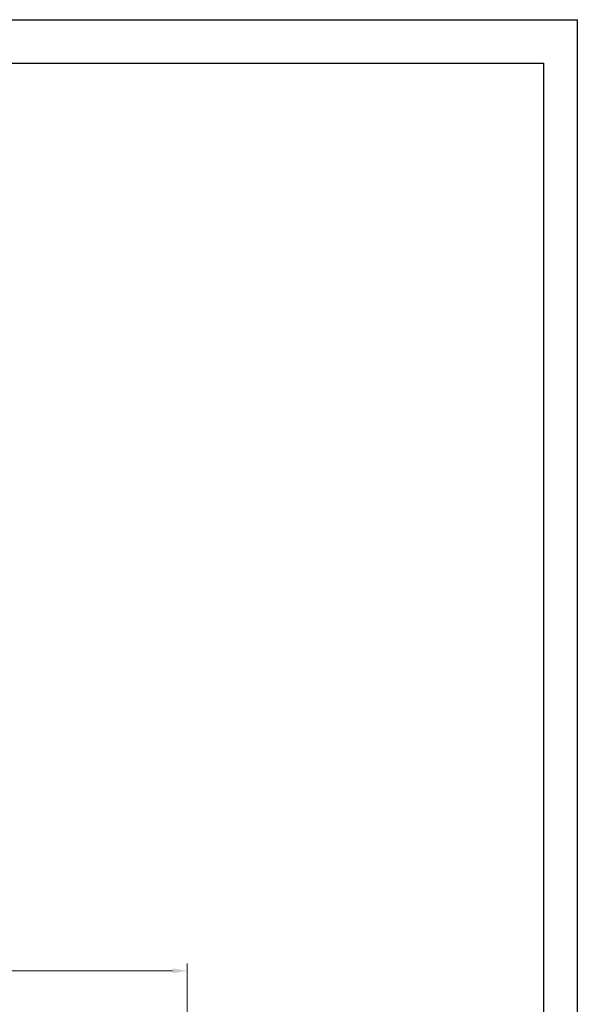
# Model space of a CAD drawing. Header units: inches. Extents: x 0 to 1685, y 0 to 1188.
# Tile 18 of 18: x 1451 to 1682, y 780 to 1188. Entities that reach past the tile are written whole.
import ezdxf

# ---------------------------------------------------------------- set-up
doc = ezdxf.new("R2010")
doc.units = ezdxf.units.IN
doc.styles.get("Standard").update_dxf_attribs({"font": 'simplex.shx'})
doc.dimstyles.new('ata_A0', dxfattribs={"dimtxt": 6, "dimasz": 6, "dimexe": 3, "dimexo": 3, "dimgap": 3, "dimtad": 0, "dimtih": 1, "dimtoh": 1, "dimdec": 6, "dimdsep": 46, "dimtxsty": 'Standard', "dimcen": 0, "dimclrd": 252, "dimclre": 252, "dimclrt": 4, "dimadec": 6, "dimazin": 2, "dimtfac": 1, "dimtdec": 6, "dimtofl": 0, "dimtmove": 0, "dimatfit": 3, "dimfxl": 0, "dimtolj": 1, "dimtzin": 0, "dimlwd": 0, "dimlwe": 0, "dimarcsym": 0})

# ---------------------------------------------------------------- blocks, each defined once
blk = doc.blocks.new('*D9259')
at = {"color": 252, "lineweight": 0}
for p, q in [((1316.17, 721.29), (1316.17, 796.72)), ((1520.17, 721.29), (1520.17, 796.72)), ((1322.17, 793.72), (1403.62, 793.72)), ((1514.17, 793.72), (1432.72, 793.72))]:
    blk.add_line(p, q, dxfattribs=at)
at = {"color": 252}
for points in [[(1322.17, 794.72), (1322.17, 792.72), (1316.17, 793.72)], [(1514.17, 792.72), (1514.17, 794.72), (1520.17, 793.72)]]:
    blk.add_solid(points, dxfattribs=at)
at = {"layer": 'Defpoints', "color": 0}
for p in [(1520.17, 793.72), (1316.17, 718.29), (1520.17, 718.29)]:
    blk.add_point(p, dxfattribs=at)
at = {"color": 4, "insert": (1418.17, 793.72), "char_height": 6, "attachment_point": 5}
blk.add_mtext('\\A1;(204)', dxfattribs=at)
blk = doc.blocks.new('ata-Border-A1-002')
at = {"color": 253, "ltscale": 0.5}
for p, q in [((0, 594), (841, 594)), ((841, 594), (841, 0))]:
    blk.add_line(p, q, dxfattribs=at)
for p, q in [((7, 585), (834, 585)), ((834, 585), (834, 9))]:
    blk.add_line(p, q)

msp = doc.modelspace()

# ---------------------------------------------------------------- block references
at = {"xscale": 2, "yscale": 2, "zscale": 2}
msp.add_blockref('ata-Border-A1-002', (0, 0), dxfattribs=at)

# ---------------------------------------------------------------- dimensions: what is measured, and where the dimension line sits
dim = msp.add_linear_dim(base=(1520.172593, 793.7179928), p1=(1316.172593, 718.2851353), p2=(1520.172593, 718.2851353), text='(<>)', dimstyle='ata_A0', override={"dimtxt": 6, "dimtxsty": 'Standard'})
dim.commit()
dim.dimension.update_dxf_attribs({"geometry": '*D9259', "text_midpoint": (1418.172593, 793.7179928)})

doc.saveas('drawing.dxf')
